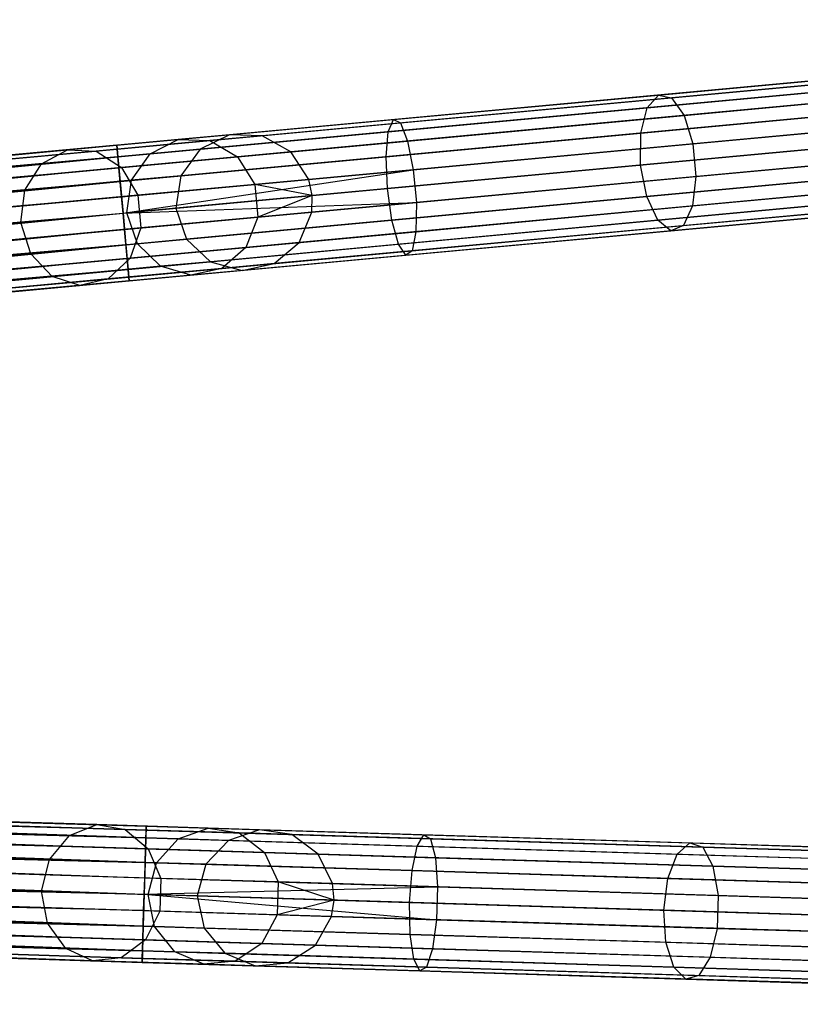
# Model space of a CAD drawing. Extents: x -102 to 101, y -101 to 102.
# Tile 211 of 256: x 78 to 89, y -4 to 10. Entities that reach past the tile are written whole.
import ezdxf

# ---------------------------------------------------------------- set-up
doc = ezdxf.new("R2010")
doc.units = 0
doc.header["$LTSCALE"] = 25.4
doc.layers.get('0').update_dxf_attribs({"linetype": 'CONTINUOUS'})

# ---------------------------------------------------------------- blocks, each defined once
blk = doc.blocks.new('NL2500012268_STL')
at = {"color": 0}
for p, q in [((202.603, 10.269, 306.113), (184.5, 8.591, 46.113)), ((202.603, 10.269, 306.113), (184.5, 8.591, 46.113)), ((203.081, 10.255, 306.08), (184.977, 8.578, 46.08)), ((203.081, 10.255, 306.08), (184.977, 8.578, 46.08)), ((202.175, 10.059, 306.145), (184.071, 8.381, 46.145)), ((202.175, 10.059, 306.145), (184.071, 8.381, 46.145)), ((203.497, 10.021, 306.053), (185.394, 8.343, 46.053)), ((203.497, 10.021, 306.053), (185.394, 8.343, 46.053)), ((201.892, 9.673, 306.167), (183.789, 7.995, 46.167)), ((201.892, 9.673, 306.167), (183.789, 7.995, 46.167)), ((203.757, 9.619, 306.037), (185.654, 7.942, 46.037)), ((203.757, 9.619, 306.037), (185.654, 7.942, 46.037)), ((190.75, 9.17, 325.731), (194.281, 9.498, 323.734)), ((190.75, 9.17, 325.731), (194.281, 9.498, 323.734)), ((185.705, 7.706, 46.035), (203.808, 9.383, 306.035)), ((185.705, 7.706, 46.035), (203.808, 9.383, 306.035)), ((190.944, 9.13, 326.166), (194.56, 9.465, 324.122)), ((190.944, 9.13, 326.166), (194.56, 9.465, 324.122)), ((201.821, 9.199, 306.175), (183.718, 7.522, 46.175)), ((201.821, 9.199, 306.175), (183.718, 7.522, 46.175)), ((190.588, 8.985, 325.32), (194.04, 9.305, 323.369)), ((190.588, 8.985, 325.32), (194.04, 9.305, 323.369)), ((191.126, 8.874, 326.528), (194.811, 9.216, 324.444)), ((191.126, 8.874, 326.528), (194.811, 9.216, 324.444)), ((203.801, 9.142, 306.037), (185.698, 7.465, 46.037)), ((203.801, 9.142, 306.037), (185.698, 7.465, 46.037)), ((186.888, 8.813, 326.963), (190.75, 9.17, 325.731)), ((186.888, 8.813, 326.963), (190.75, 9.17, 325.731)), ((186.99, 8.764, 327.428), (190.944, 9.13, 326.166)), ((186.99, 8.764, 327.428), (190.944, 9.13, 326.166)), ((190.588, 8.985, 325.32), (190.75, 9.17, 325.731)), ((190.588, 8.985, 325.32), (190.75, 9.17, 325.731)), ((190.75, 9.17, 325.731), (190.944, 9.13, 326.166)), ((190.75, 9.17, 325.731), (190.944, 9.13, 326.166)), ((190.944, 9.13, 326.166), (191.126, 8.874, 326.528)), ((190.944, 9.13, 326.166), (191.126, 8.874, 326.528)), ((186.813, 8.635, 326.525), (190.588, 8.985, 325.32)), ((186.813, 8.635, 326.525), (190.588, 8.985, 325.32)), ((190.495, 8.617, 325.029), (190.588, 8.985, 325.32)), ((190.495, 8.617, 325.029), (190.588, 8.985, 325.32)), ((190.495, 8.617, 325.029), (193.891, 8.931, 323.11)), ((190.495, 8.617, 325.029), (193.891, 8.931, 323.11)), ((182.857, 8.439, 327.379), (186.888, 8.813, 326.963)), ((182.857, 8.439, 327.379), (186.888, 8.813, 326.963)), ((182.862, 8.382, 327.855), (186.99, 8.764, 327.428)), ((182.862, 8.382, 327.855), (186.99, 8.764, 327.428)), ((186.813, 8.635, 326.525), (186.888, 8.813, 326.963)), ((186.813, 8.635, 326.525), (186.888, 8.813, 326.963)), ((186.888, 8.813, 326.963), (186.99, 8.764, 327.428)), ((186.888, 8.813, 326.963), (186.99, 8.764, 327.428)), ((186.99, 8.764, 327.428), (187.095, 8.501, 327.814)), ((186.99, 8.764, 327.428), (187.095, 8.501, 327.814)), ((187.095, 8.501, 327.814), (191.126, 8.874, 326.528)), ((187.095, 8.501, 327.814), (191.126, 8.874, 326.528)), ((191.126, 8.874, 326.528), (191.253, 8.46, 326.732)), ((191.126, 8.874, 326.528), (191.253, 8.46, 326.732)), ((191.253, 8.46, 326.732), (194.978, 8.806, 324.626)), ((191.253, 8.46, 326.732), (194.978, 8.806, 324.626)), ((182.873, 8.27, 326.932), (186.813, 8.635, 326.525)), ((182.873, 8.27, 326.932), (186.813, 8.635, 326.525)), ((201.978, 8.747, 306.167), (183.875, 7.07, 46.167)), ((201.978, 8.747, 306.167), (183.875, 7.07, 46.167)), ((203.619, 8.7, 306.053), (185.516, 7.022, 46.053)), ((203.619, 8.7, 306.053), (185.516, 7.022, 46.053)), ((186.782, 8.272, 326.214), (186.813, 8.635, 326.525)), ((186.782, 8.272, 326.214), (186.813, 8.635, 326.525)), ((186.782, 8.272, 326.214), (190.495, 8.617, 325.029)), ((186.782, 8.272, 326.214), (190.495, 8.617, 325.029)), ((190.492, 8.15, 324.924), (190.495, 8.617, 325.029)), ((190.492, 8.15, 324.924), (190.495, 8.617, 325.029)), ((183.754, 8.522, 41.925), (182.138, 8.372, 37.993)), ((183.754, 8.522, 41.925), (182.138, 8.372, 37.993)), ((184.213, 8.507, 41.792), (182.558, 8.353, 37.765)), ((184.213, 8.507, 41.792), (182.558, 8.353, 37.765)), ((182.887, 8.111, 328.249), (187.095, 8.501, 327.814)), ((182.887, 8.111, 328.249), (187.095, 8.501, 327.814)), ((183.342, 8.313, 42.051), (183.754, 8.522, 41.925)), ((183.342, 8.313, 42.051), (183.754, 8.522, 41.925)), ((184.5, 8.591, 46.113), (183.754, 8.522, 41.925)), ((184.5, 8.591, 46.113), (183.754, 8.522, 41.925)), ((183.754, 8.522, 41.925), (184.213, 8.507, 41.792)), ((183.754, 8.522, 41.925), (184.213, 8.507, 41.792)), ((184.5, 8.591, 46.113), (184.071, 8.381, 46.145)), ((184.5, 8.591, 46.113), (184.071, 8.381, 46.145)), ((184.977, 8.578, 46.08), (184.213, 8.507, 41.792)), ((184.977, 8.578, 46.08), (184.213, 8.507, 41.792)), ((184.213, 8.507, 41.792), (184.615, 8.271, 41.682)), ((184.213, 8.507, 41.792), (184.615, 8.271, 41.682)), ((184.977, 8.578, 46.08), (184.5, 8.591, 46.113)), ((184.977, 8.578, 46.08), (184.5, 8.591, 46.113)), ((185.394, 8.343, 46.053), (184.977, 8.578, 46.08)), ((185.394, 8.343, 46.053), (184.977, 8.578, 46.08)), ((187.095, 8.501, 327.814), (187.179, 8.083, 328.032)), ((187.095, 8.501, 327.814), (187.179, 8.083, 328.032)), ((182.857, 8.439, 327.379), (145.635, 4.99, 327.621)), ((145.635, 4.99, 327.379), (182.857, 8.439, 327.379)), ((182.857, 8.439, 327.379), (145.635, 4.99, 327.621)), ((145.635, 4.99, 327.379), (182.857, 8.439, 327.379)), ((145.635, 4.99, 327.621), (182.862, 8.382, 327.855)), ((145.635, 4.99, 327.621), (182.862, 8.382, 327.855)), ((145.641, 4.932, 327.145), (182.857, 8.439, 327.379)), ((145.641, 4.932, 327.145), (182.857, 8.439, 327.379)), ((145.641, 4.932, 327.855), (182.862, 8.382, 327.855)), ((145.641, 4.932, 327.855), (182.862, 8.382, 327.855)), ((182.862, 8.382, 327.855), (145.651, 4.821, 328.068)), ((182.862, 8.382, 327.855), (145.651, 4.821, 328.068)), ((182.138, 8.372, 37.993), (179.725, 8.149, 34.495)), ((182.138, 8.372, 37.993), (179.725, 8.149, 34.495)), ((182.558, 8.353, 37.765), (180.088, 8.124, 34.185)), ((182.558, 8.353, 37.765), (180.088, 8.124, 34.185)), ((181.762, 8.167, 38.207), (182.138, 8.372, 37.993)), ((181.762, 8.167, 38.207), (182.138, 8.372, 37.993)), ((182.138, 8.372, 37.993), (182.558, 8.353, 37.765)), ((182.138, 8.372, 37.993), (182.558, 8.353, 37.765)), ((182.558, 8.353, 37.765), (182.928, 8.115, 37.577)), ((182.558, 8.353, 37.765), (182.928, 8.115, 37.577)), ((182.862, 8.382, 327.855), (182.857, 8.439, 327.379)), ((182.857, 8.439, 327.379), (182.873, 8.27, 326.932)), ((182.857, 8.439, 327.379), (182.873, 8.27, 326.932)), ((182.862, 8.382, 327.855), (182.857, 8.439, 327.379)), ((182.887, 8.111, 328.249), (182.862, 8.382, 327.855)), ((182.887, 8.111, 328.249), (182.862, 8.382, 327.855)), ((184.071, 8.381, 46.145), (183.342, 8.313, 42.051)), ((184.071, 8.381, 46.145), (183.342, 8.313, 42.051)), ((184.071, 8.381, 46.145), (183.789, 7.995, 46.167)), ((184.071, 8.381, 46.145), (183.789, 7.995, 46.167)), ((202.326, 8.42, 306.145), (184.223, 6.742, 46.145)), ((202.326, 8.42, 306.145), (184.223, 6.742, 46.145)), ((185.394, 8.343, 46.053), (184.615, 8.271, 41.682)), ((185.394, 8.343, 46.053), (184.615, 8.271, 41.682)), ((203.253, 8.393, 306.08), (185.15, 6.715, 46.08)), ((203.253, 8.393, 306.08), (185.15, 6.715, 46.08)), ((185.654, 7.942, 46.037), (185.394, 8.343, 46.053)), ((185.654, 7.942, 46.037), (185.394, 8.343, 46.053)), ((187.179, 8.083, 328.032), (191.253, 8.46, 326.732)), ((187.179, 8.083, 328.032), (191.253, 8.46, 326.732)), ((193.868, 8.462, 323.016), (190.492, 8.15, 324.924)), ((193.868, 8.462, 323.016), (190.492, 8.15, 324.924)), ((191.253, 8.46, 326.732), (191.297, 7.984, 326.732)), ((191.253, 8.46, 326.732), (191.297, 7.984, 326.732)), ((191.297, 7.984, 326.732), (195.022, 8.329, 324.626)), ((191.297, 7.984, 326.732), (195.022, 8.329, 324.626)), ((182.873, 8.27, 326.932), (145.641, 4.932, 327.145)), ((182.873, 8.27, 326.932), (145.641, 4.932, 327.145)), ((145.651, 4.821, 326.932), (182.873, 8.27, 326.932)), ((145.651, 4.821, 326.932), (182.873, 8.27, 326.932)), ((145.666, 4.662, 326.751), (182.873, 8.27, 326.932)), ((145.666, 4.662, 326.751), (182.873, 8.27, 326.932)), ((183.342, 8.313, 42.051), (181.762, 8.167, 38.207)), ((183.342, 8.313, 42.051), (181.762, 8.167, 38.207)), ((182.873, 8.27, 326.932), (182.906, 7.913, 326.615)), ((182.873, 8.27, 326.932), (182.906, 7.913, 326.615)), ((182.906, 7.913, 326.615), (186.782, 8.272, 326.214)), ((182.906, 7.913, 326.615), (186.782, 8.272, 326.214)), ((184.615, 8.271, 41.682), (182.928, 8.115, 37.577)), ((184.615, 8.271, 41.682), (182.928, 8.115, 37.577)), ((183.072, 7.929, 42.14), (183.342, 8.313, 42.051)), ((183.072, 7.929, 42.14), (183.342, 8.313, 42.051)), ((184.615, 8.271, 41.682), (184.867, 7.869, 41.619)), ((184.615, 8.271, 41.682), (184.867, 7.869, 41.619)), ((202.787, 8.292, 306.113), (184.683, 6.614, 46.113)), ((202.787, 8.292, 306.113), (184.683, 6.614, 46.113)), ((186.801, 7.808, 326.102), (186.782, 8.272, 326.214)), ((186.801, 7.808, 326.102), (186.782, 8.272, 326.214)), ((145.651, 4.821, 328.068), (182.887, 8.111, 328.249)), ((145.651, 4.821, 328.068), (182.887, 8.111, 328.249)), ((145.666, 4.662, 328.249), (182.887, 8.111, 328.249)), ((145.666, 4.662, 328.249), (182.887, 8.111, 328.249)), ((182.887, 8.111, 328.249), (145.684, 4.464, 328.385)), ((182.887, 8.111, 328.249), (145.684, 4.464, 328.385)), ((181.762, 8.167, 38.207), (179.404, 7.949, 34.788)), ((181.762, 8.167, 38.207), (179.404, 7.949, 34.788)), ((182.928, 8.115, 37.577), (180.41, 7.881, 33.927)), ((182.928, 8.115, 37.577), (180.41, 7.881, 33.927)), ((181.517, 7.785, 38.358), (181.762, 8.167, 38.207)), ((181.517, 7.785, 38.358), (181.762, 8.167, 38.207)), ((182.926, 7.689, 328.471), (182.887, 8.111, 328.249)), ((182.926, 7.689, 328.471), (182.887, 8.111, 328.249)), ((182.926, 7.689, 328.471), (187.179, 8.083, 328.032)), ((182.926, 7.689, 328.471), (187.179, 8.083, 328.032)), ((182.928, 8.115, 37.577), (183.162, 7.711, 37.471)), ((182.928, 8.115, 37.577), (183.162, 7.711, 37.471)), ((182.949, 7.451, 328.5), (187.179, 8.083, 328.032)), ((182.949, 7.451, 328.5), (187.179, 8.083, 328.032)), ((190.492, 8.15, 324.924), (186.801, 7.808, 326.102)), ((190.492, 8.15, 324.924), (186.801, 7.808, 326.102)), ((187.179, 8.083, 328.032), (187.223, 7.606, 328.032)), ((187.179, 8.083, 328.032), (187.223, 7.606, 328.032)), ((190.581, 7.691, 325.029), (190.492, 8.15, 324.924)), ((190.581, 7.691, 325.029), (190.492, 8.15, 324.924)), ((182.906, 7.913, 326.615), (145.666, 4.662, 326.751)), ((182.906, 7.913, 326.615), (145.666, 4.662, 326.751)), ((145.684, 4.464, 326.615), (182.906, 7.913, 326.615)), ((145.684, 4.464, 326.615), (182.906, 7.913, 326.615)), ((145.705, 4.24, 326.529), (182.906, 7.913, 326.615)), ((145.705, 4.24, 326.529), (182.906, 7.913, 326.615)), ((183.072, 7.929, 42.14), (181.517, 7.785, 38.358)), ((183.072, 7.929, 42.14), (181.517, 7.785, 38.358)), ((182.906, 7.913, 326.615), (182.949, 7.451, 326.5)), ((182.906, 7.913, 326.615), (182.949, 7.451, 326.5)), ((183.005, 7.456, 42.172), (183.072, 7.929, 42.14)), ((183.005, 7.456, 42.172), (183.072, 7.929, 42.14)), ((183.789, 7.995, 46.167), (183.072, 7.929, 42.14)), ((183.789, 7.995, 46.167), (183.072, 7.929, 42.14)), ((183.789, 7.995, 46.167), (183.718, 7.522, 46.175)), ((183.789, 7.995, 46.167), (183.718, 7.522, 46.175)), ((185.654, 7.942, 46.037), (184.867, 7.869, 41.619)), ((185.654, 7.942, 46.037), (184.867, 7.869, 41.619)), ((185.705, 7.706, 46.035), (185.654, 7.942, 46.037)), ((185.705, 7.706, 46.035), (185.654, 7.942, 46.037)), ((187.223, 7.606, 328.032), (191.297, 7.984, 326.732)), ((187.223, 7.606, 328.032), (191.297, 7.984, 326.732)), ((190.581, 7.691, 325.029), (193.976, 8.006, 323.11)), ((190.581, 7.691, 325.029), (193.976, 8.006, 323.11)), ((191.297, 7.984, 326.732), (191.248, 7.554, 326.528)), ((191.297, 7.984, 326.732), (191.248, 7.554, 326.528)), ((191.248, 7.554, 326.528), (194.934, 7.895, 324.444)), ((191.248, 7.554, 326.528), (194.934, 7.895, 324.444)), ((181.517, 7.785, 38.358), (179.198, 7.57, 34.996)), ((181.517, 7.785, 38.358), (179.198, 7.57, 34.996)), ((181.46, 7.313, 38.413), (181.517, 7.785, 38.358)), ((181.46, 7.313, 38.413), (181.517, 7.785, 38.358)), ((182.949, 7.451, 326.5), (186.801, 7.808, 326.102)), ((182.949, 7.451, 326.5), (186.801, 7.808, 326.102)), ((184.867, 7.869, 41.619), (183.162, 7.711, 37.471)), ((184.867, 7.869, 41.619), (183.162, 7.711, 37.471)), ((184.867, 7.869, 41.619), (184.911, 7.392, 41.619)), ((185.705, 7.706, 46.035), (184.867, 7.869, 41.619)), ((185.705, 7.706, 46.035), (184.867, 7.869, 41.619)), ((184.867, 7.869, 41.619), (184.911, 7.392, 41.619)), ((186.867, 7.347, 326.214), (186.801, 7.808, 326.102)), ((186.867, 7.347, 326.214), (186.801, 7.808, 326.102)), ((145.684, 4.464, 328.385), (182.926, 7.689, 328.471)), ((145.684, 4.464, 328.385), (182.926, 7.689, 328.471)), ((145.705, 4.24, 328.471), (182.926, 7.689, 328.471)), ((145.705, 4.24, 328.471), (182.926, 7.689, 328.471)), ((183.162, 7.711, 37.471), (180.617, 7.475, 33.781)), ((183.162, 7.711, 37.471), (180.617, 7.475, 33.781)), ((182.949, 7.451, 328.5), (182.926, 7.689, 328.471)), ((182.949, 7.451, 328.5), (182.926, 7.689, 328.471)), ((182.949, 7.451, 328.5), (187.223, 7.606, 328.032)), ((182.949, 7.451, 328.5), (187.223, 7.606, 328.032)), ((182.971, 7.212, 328.471), (187.223, 7.606, 328.032)), ((182.971, 7.212, 328.471), (187.223, 7.606, 328.032)), ((183.162, 7.711, 37.471), (183.206, 7.234, 37.471)), ((183.162, 7.711, 37.471), (183.206, 7.234, 37.471)), ((185.705, 7.706, 46.035), (184.911, 7.392, 41.619)), ((185.705, 7.706, 46.035), (184.911, 7.392, 41.619)), ((185.698, 7.465, 46.037), (185.705, 7.706, 46.035)), ((185.698, 7.465, 46.037), (185.705, 7.706, 46.035)), ((186.867, 7.347, 326.214), (190.581, 7.691, 325.029)), ((186.867, 7.347, 326.214), (190.581, 7.691, 325.029)), ((187.223, 7.606, 328.032), (187.217, 7.18, 327.814)), ((187.223, 7.606, 328.032), (187.217, 7.18, 327.814)), ((190.74, 7.346, 325.32), (190.581, 7.691, 325.029)), ((190.74, 7.346, 325.32), (190.581, 7.691, 325.029)), ((190.74, 7.346, 325.32), (194.192, 7.666, 323.369)), ((190.74, 7.346, 325.32), (194.192, 7.666, 323.369)), ((191.117, 7.268, 326.166), (194.732, 7.603, 324.122)), ((191.117, 7.268, 326.166), (194.732, 7.603, 324.122)), ((183.718, 7.522, 46.175), (183.005, 7.456, 42.172)), ((183.718, 7.522, 46.175), (183.005, 7.456, 42.172)), ((183.718, 7.522, 46.175), (183.875, 7.07, 46.167)), ((183.718, 7.522, 46.175), (183.875, 7.07, 46.167)), ((185.698, 7.465, 46.037), (184.911, 7.392, 41.619)), ((185.698, 7.465, 46.037), (184.911, 7.392, 41.619)), ((185.516, 7.022, 46.053), (185.698, 7.465, 46.037)), ((185.516, 7.022, 46.053), (185.698, 7.465, 46.037)), ((187.217, 7.18, 327.814), (191.248, 7.554, 326.528)), ((187.217, 7.18, 327.814), (191.248, 7.554, 326.528)), ((190.933, 7.193, 325.731), (194.465, 7.521, 323.734)), ((190.933, 7.193, 325.731), (194.465, 7.521, 323.734)), ((191.248, 7.554, 326.528), (191.117, 7.268, 326.166)), ((191.248, 7.554, 326.528), (191.117, 7.268, 326.166)), ((145.705, 4.24, 326.529), (182.949, 7.451, 326.5)), ((145.705, 4.24, 326.529), (182.949, 7.451, 326.5)), ((145.727, 4.001, 328.5), (182.949, 7.451, 328.5)), ((145.727, 4.001, 328.5), (182.949, 7.451, 328.5)), ((145.727, 4.001, 326.5), (182.949, 7.451, 326.5)), ((145.727, 4.001, 326.5), (182.949, 7.451, 326.5)), ((145.749, 3.763, 326.529), (182.949, 7.451, 326.5)), ((145.749, 3.763, 326.529), (182.949, 7.451, 326.5)), ((181.46, 7.313, 38.413), (183.005, 7.456, 42.172)), ((181.46, 7.313, 38.413), (183.005, 7.456, 42.172)), ((182.949, 7.451, 326.5), (182.991, 6.988, 326.615)), ((182.971, 7.212, 328.471), (182.949, 7.451, 328.5)), ((182.971, 7.212, 328.471), (182.949, 7.451, 328.5)), ((182.949, 7.451, 326.5), (182.991, 6.988, 326.615)), ((182.991, 6.988, 326.615), (186.867, 7.347, 326.214)), ((182.991, 6.988, 326.615), (186.867, 7.347, 326.214)), ((183.157, 7.003, 42.14), (183.005, 7.456, 42.172)), ((183.157, 7.003, 42.14), (183.005, 7.456, 42.172)), ((184.911, 7.392, 41.619), (183.206, 7.234, 37.471)), ((184.911, 7.392, 41.619), (183.206, 7.234, 37.471)), ((184.911, 7.392, 41.619), (184.737, 6.95, 41.682)), ((184.911, 7.392, 41.619), (184.737, 6.95, 41.682)), ((186.965, 6.996, 326.525), (186.867, 7.347, 326.214)), ((186.965, 6.996, 326.525), (186.867, 7.347, 326.214)), ((186.965, 6.996, 326.525), (190.74, 7.346, 325.32)), ((186.965, 6.996, 326.525), (190.74, 7.346, 325.32)), ((190.933, 7.193, 325.731), (190.74, 7.346, 325.32)), ((190.933, 7.193, 325.731), (190.74, 7.346, 325.32)), ((145.749, 3.763, 328.471), (182.971, 7.212, 328.471)), ((145.749, 3.763, 328.471), (182.971, 7.212, 328.471)), ((182.971, 7.212, 328.471), (145.77, 3.539, 328.385)), ((182.971, 7.212, 328.471), (145.77, 3.539, 328.385)), ((179.154, 7.099, 35.071), (181.46, 7.313, 38.413)), ((179.154, 7.099, 35.071), (181.46, 7.313, 38.413)), ((183.206, 7.234, 37.471), (180.661, 6.998, 33.781)), ((183.206, 7.234, 37.471), (180.661, 6.998, 33.781)), ((181.603, 6.859, 38.358), (181.46, 7.313, 38.413)), ((181.603, 6.859, 38.358), (181.46, 7.313, 38.413)), ((183.01, 6.79, 328.249), (182.971, 7.212, 328.471)), ((183.01, 6.79, 328.249), (182.971, 7.212, 328.471)), ((183.01, 6.79, 328.249), (187.217, 7.18, 327.814)), ((183.01, 6.79, 328.249), (187.217, 7.18, 327.814)), ((183.206, 7.234, 37.471), (183.05, 6.794, 37.577)), ((183.206, 7.234, 37.471), (183.05, 6.794, 37.577)), ((187.071, 6.836, 326.963), (190.933, 7.193, 325.731)), ((187.071, 6.836, 326.963), (190.933, 7.193, 325.731)), ((187.162, 6.902, 327.428), (191.117, 7.268, 326.166)), ((187.162, 6.902, 327.428), (191.117, 7.268, 326.166)), ((187.217, 7.18, 327.814), (187.162, 6.902, 327.428)), ((187.217, 7.18, 327.814), (187.162, 6.902, 327.428)), ((191.117, 7.268, 326.166), (190.933, 7.193, 325.731)), ((191.117, 7.268, 326.166), (190.933, 7.193, 325.731)), ((183.875, 7.07, 46.167), (183.157, 7.003, 42.14)), ((183.875, 7.07, 46.167), (183.157, 7.003, 42.14)), ((183.875, 7.07, 46.167), (184.223, 6.742, 46.145)), ((183.875, 7.07, 46.167), (184.223, 6.742, 46.145)), ((182.991, 6.988, 326.615), (145.749, 3.763, 326.529)), ((182.991, 6.988, 326.615), (145.749, 3.763, 326.529)), ((145.77, 3.539, 326.615), (182.991, 6.988, 326.615)), ((145.77, 3.539, 326.615), (182.991, 6.988, 326.615)), ((145.788, 3.341, 326.751), (182.991, 6.988, 326.615)), ((145.788, 3.341, 326.751), (182.991, 6.988, 326.615)), ((183.157, 7.003, 42.14), (181.603, 6.859, 38.358)), ((183.157, 7.003, 42.14), (181.603, 6.859, 38.358)), ((182.991, 6.988, 326.615), (183.025, 6.631, 326.932)), ((182.991, 6.988, 326.615), (183.025, 6.631, 326.932)), ((183.025, 6.631, 326.932), (186.965, 6.996, 326.525)), ((183.025, 6.631, 326.932), (186.965, 6.996, 326.525)), ((183.035, 6.519, 327.855), (187.162, 6.902, 327.428)), ((183.035, 6.519, 327.855), (187.162, 6.902, 327.428)), ((184.737, 6.95, 41.682), (183.05, 6.794, 37.577)), ((184.737, 6.95, 41.682), (183.05, 6.794, 37.577)), ((183.494, 6.675, 42.051), (183.157, 7.003, 42.14)), ((183.494, 6.675, 42.051), (183.157, 7.003, 42.14)), ((184.737, 6.95, 41.682), (184.386, 6.645, 41.792)), ((184.737, 6.95, 41.682), (184.386, 6.645, 41.792)), ((185.516, 7.022, 46.053), (184.737, 6.95, 41.682)), ((185.516, 7.022, 46.053), (184.737, 6.95, 41.682)), ((185.15, 6.715, 46.08), (185.516, 7.022, 46.053)), ((185.15, 6.715, 46.08), (185.516, 7.022, 46.053)), ((187.071, 6.836, 326.963), (186.965, 6.996, 326.525)), ((187.071, 6.836, 326.963), (186.965, 6.996, 326.525)), ((187.162, 6.902, 327.428), (187.071, 6.836, 326.963)), ((187.162, 6.902, 327.428), (187.071, 6.836, 326.963)), ((145.77, 3.539, 328.385), (183.01, 6.79, 328.249)), ((145.77, 3.539, 328.385), (183.01, 6.79, 328.249)), ((145.788, 3.341, 328.249), (183.01, 6.79, 328.249)), ((145.788, 3.341, 328.249), (183.01, 6.79, 328.249)), ((183.01, 6.79, 328.249), (145.803, 3.182, 328.068)), ((183.01, 6.79, 328.249), (145.803, 3.182, 328.068)), ((181.603, 6.859, 38.358), (179.284, 6.644, 34.996)), ((181.603, 6.859, 38.358), (179.284, 6.644, 34.996)), ((183.05, 6.794, 37.577), (180.532, 6.561, 33.927)), ((183.05, 6.794, 37.577), (180.532, 6.561, 33.927)), ((181.914, 6.528, 38.207), (181.603, 6.859, 38.358)), ((181.914, 6.528, 38.207), (181.603, 6.859, 38.358)), ((183.05, 6.794, 37.577), (182.731, 6.491, 37.765)), ((183.05, 6.794, 37.577), (182.731, 6.491, 37.765)), ((183.035, 6.519, 327.855), (183.01, 6.79, 328.249)), ((183.035, 6.519, 327.855), (183.01, 6.79, 328.249)), ((183.04, 6.462, 327.379), (187.071, 6.836, 326.963)), ((183.04, 6.462, 327.379), (187.071, 6.836, 326.963)), ((183.025, 6.631, 326.932), (145.788, 3.341, 326.751)), ((183.025, 6.631, 326.932), (145.788, 3.341, 326.751)), ((145.803, 3.182, 326.932), (183.025, 6.631, 326.932)), ((145.803, 3.182, 326.932), (183.025, 6.631, 326.932)), ((145.813, 3.07, 327.145), (183.025, 6.631, 326.932)), ((145.813, 3.07, 327.145), (183.025, 6.631, 326.932)), ((183.494, 6.675, 42.051), (181.914, 6.528, 38.207)), ((183.494, 6.675, 42.051), (181.914, 6.528, 38.207)), ((184.386, 6.645, 41.792), (182.731, 6.491, 37.765)), ((184.386, 6.645, 41.792), (182.731, 6.491, 37.765)), ((183.025, 6.631, 326.932), (183.04, 6.462, 327.379)), ((183.025, 6.631, 326.932), (183.04, 6.462, 327.379)), ((184.223, 6.742, 46.145), (183.494, 6.675, 42.051)), ((184.223, 6.742, 46.145), (183.494, 6.675, 42.051)), ((183.937, 6.545, 41.925), (183.494, 6.675, 42.051)), ((183.937, 6.545, 41.925), (183.494, 6.675, 42.051)), ((184.386, 6.645, 41.792), (183.937, 6.545, 41.925)), ((184.386, 6.645, 41.792), (183.937, 6.545, 41.925)), ((184.683, 6.614, 46.113), (183.937, 6.545, 41.925)), ((184.683, 6.614, 46.113), (183.937, 6.545, 41.925)), ((184.223, 6.742, 46.145), (184.683, 6.614, 46.113)), ((184.223, 6.742, 46.145), (184.683, 6.614, 46.113)), ((185.15, 6.715, 46.08), (184.386, 6.645, 41.792)), ((185.15, 6.715, 46.08), (184.386, 6.645, 41.792)), ((184.683, 6.614, 46.113), (185.15, 6.715, 46.08)), ((184.683, 6.614, 46.113), (185.15, 6.715, 46.08)), ((145.803, 3.182, 328.068), (183.035, 6.519, 327.855)), ((145.803, 3.182, 328.068), (183.035, 6.519, 327.855)), ((145.813, 3.07, 327.855), (183.035, 6.519, 327.855)), ((145.813, 3.07, 327.855), (183.035, 6.519, 327.855)), ((183.04, 6.462, 327.379), (145.813, 3.07, 327.145)), ((183.04, 6.462, 327.379), (145.813, 3.07, 327.145)), ((183.035, 6.519, 327.855), (145.819, 3.013, 327.621)), ((183.035, 6.519, 327.855), (145.819, 3.013, 327.621)), ((145.819, 3.013, 327.379), (183.04, 6.462, 327.379)), ((145.819, 3.013, 327.621), (183.04, 6.462, 327.379)), ((145.819, 3.013, 327.621), (183.04, 6.462, 327.379)), ((145.819, 3.013, 327.379), (183.04, 6.462, 327.379)), ((181.914, 6.528, 38.207), (179.556, 6.31, 34.788)), ((181.914, 6.528, 38.207), (179.556, 6.31, 34.788)), ((182.731, 6.491, 37.765), (180.261, 6.262, 34.185)), ((182.731, 6.491, 37.765), (180.261, 6.262, 34.185)), ((182.321, 6.395, 37.993), (181.914, 6.528, 38.207)), ((182.321, 6.395, 37.993), (181.914, 6.528, 38.207)), ((183.937, 6.545, 41.925), (182.321, 6.395, 37.993)), ((183.937, 6.545, 41.925), (182.321, 6.395, 37.993)), ((182.731, 6.491, 37.765), (182.321, 6.395, 37.993)), ((182.731, 6.491, 37.765), (182.321, 6.395, 37.993)), ((183.04, 6.462, 327.379), (183.035, 6.519, 327.855)), ((183.04, 6.462, 327.379), (183.035, 6.519, 327.855)), ((182.321, 6.395, 37.993), (179.908, 6.172, 34.495)), ((182.321, 6.395, 37.993), (179.908, 6.172, 34.495)), ((145.922, -0.389, 327.855), (183.285, -1.54, 327.855)), ((145.922, -0.389, 327.855), (183.285, -1.54, 327.855)), ((183.282, -1.652, 326.932), (145.922, -0.389, 327.145)), ((145.922, -0.389, 327.145), (183.287, -1.482, 327.379)), ((145.922, -0.389, 327.145), (183.287, -1.482, 327.379)), ((183.282, -1.652, 326.932), (145.922, -0.389, 327.145)), ((183.287, -1.482, 327.379), (145.924, -0.331, 327.621)), ((145.924, -0.331, 327.379), (183.287, -1.482, 327.379)), ((183.287, -1.482, 327.379), (145.924, -0.331, 327.621)), ((145.924, -0.331, 327.621), (183.285, -1.54, 327.855)), ((145.924, -0.331, 327.621), (183.285, -1.54, 327.855)), ((145.924, -0.331, 327.379), (183.287, -1.482, 327.379)), ((183.285, -1.54, 327.855), (145.918, -0.5, 328.068)), ((145.918, -0.5, 328.068), (183.277, -1.811, 328.249)), ((145.918, -0.5, 328.068), (183.277, -1.811, 328.249)), ((183.285, -1.54, 327.855), (145.918, -0.5, 328.068)), ((145.918, -0.5, 326.932), (183.282, -1.652, 326.932)), ((145.918, -0.5, 326.932), (183.282, -1.652, 326.932)), ((145.913, -0.66, 328.249), (183.277, -1.811, 328.249)), ((145.913, -0.66, 328.249), (183.277, -1.811, 328.249)), ((183.271, -2.01, 326.615), (145.913, -0.66, 326.751)), ((145.913, -0.66, 326.751), (183.282, -1.652, 326.932)), ((145.913, -0.66, 326.751), (183.282, -1.652, 326.932)), ((183.271, -2.01, 326.615), (145.913, -0.66, 326.751)), ((183.277, -1.811, 328.249), (145.907, -0.859, 328.385)), ((145.907, -0.859, 328.385), (183.264, -2.235, 328.471)), ((145.907, -0.859, 328.385), (183.264, -2.235, 328.471)), ((183.277, -1.811, 328.249), (145.907, -0.859, 328.385)), ((145.907, -0.859, 326.615), (183.271, -2.01, 326.615)), ((145.907, -0.859, 326.615), (183.271, -2.01, 326.615)), ((145.9, -1.084, 328.471), (183.264, -2.235, 328.471)), ((145.9, -1.084, 328.471), (183.264, -2.235, 328.471)), ((145.9, -1.084, 326.529), (183.256, -2.474, 326.5)), ((145.9, -1.084, 326.529), (183.256, -2.474, 326.5)), ((145.9, -1.084, 326.529), (183.271, -2.01, 326.615)), ((145.9, -1.084, 326.529), (183.271, -2.01, 326.615)), ((145.893, -1.323, 328.5), (183.256, -2.474, 328.5)), ((145.893, -1.323, 328.5), (183.256, -2.474, 328.5)), ((145.893, -1.323, 326.5), (183.256, -2.474, 326.5)), ((145.893, -1.323, 326.5), (183.256, -2.474, 326.5)), ((182.565, -1.46, 37.993), (180.143, -1.385, 34.495)), ((182.565, -1.46, 37.993), (180.143, -1.385, 34.495)), ((145.886, -1.562, 326.529), (183.256, -2.474, 326.5)), ((183.242, -2.939, 326.615), (145.886, -1.562, 326.529)), ((183.242, -2.939, 326.615), (145.886, -1.562, 326.529)), ((145.886, -1.562, 328.471), (183.249, -2.713, 328.471)), ((145.886, -1.562, 328.471), (183.249, -2.713, 328.471)), ((145.886, -1.562, 326.529), (183.256, -2.474, 326.5)), ((182.167, -1.617, 38.207), (179.799, -1.544, 34.788)), ((182.167, -1.617, 38.207), (179.799, -1.544, 34.788)), ((182.98, -1.53, 37.765), (180.5, -1.454, 34.185)), ((182.98, -1.53, 37.765), (180.5, -1.454, 34.185)), ((182.167, -1.617, 38.207), (182.565, -1.46, 37.993)), ((182.167, -1.617, 38.207), (182.565, -1.46, 37.993)), ((182.565, -1.46, 37.993), (182.98, -1.53, 37.765)), ((184.187, -1.51, 41.925), (182.565, -1.46, 37.993)), ((184.187, -1.51, 41.925), (182.565, -1.46, 37.993)), ((182.565, -1.46, 37.993), (182.98, -1.53, 37.765)), ((182.98, -1.53, 37.765), (183.317, -1.813, 37.577)), ((184.641, -1.581, 41.792), (182.98, -1.53, 37.765)), ((184.641, -1.581, 41.792), (182.98, -1.53, 37.765)), ((182.98, -1.53, 37.765), (183.317, -1.813, 37.577)), ((183.277, -1.811, 328.249), (183.285, -1.54, 327.855)), ((183.277, -1.811, 328.249), (183.285, -1.54, 327.855)), ((183.287, -1.482, 327.379), (183.282, -1.652, 326.932)), ((183.287, -1.482, 327.379), (183.282, -1.652, 326.932)), ((183.285, -1.54, 327.855), (183.287, -1.482, 327.379)), ((183.285, -1.54, 327.855), (183.287, -1.482, 327.379)), ((183.285, -1.54, 327.855), (187.428, -1.667, 327.428)), ((183.285, -1.54, 327.855), (187.428, -1.667, 327.428)), ((183.287, -1.482, 327.379), (187.333, -1.607, 326.963)), ((183.287, -1.482, 327.379), (187.333, -1.607, 326.963)), ((183.753, -1.666, 42.051), (184.187, -1.51, 41.925)), ((183.753, -1.666, 42.051), (184.187, -1.51, 41.925)), ((184.187, -1.51, 41.925), (184.641, -1.581, 41.792)), ((184.936, -1.533, 46.113), (184.187, -1.51, 41.925)), ((184.936, -1.533, 46.113), (184.187, -1.51, 41.925)), ((184.187, -1.51, 41.925), (184.641, -1.581, 41.792)), ((184.936, -1.533, 46.113), (184.485, -1.689, 46.145)), ((184.936, -1.533, 46.113), (184.485, -1.689, 46.145)), ((203.108, -2.093, 306.113), (184.936, -1.533, 46.113)), ((185.408, -1.605, 46.08), (184.936, -1.533, 46.113)), ((203.108, -2.093, 306.113), (184.936, -1.533, 46.113)), ((185.408, -1.605, 46.08), (184.936, -1.533, 46.113)), ((181.877, -1.967, 38.358), (182.167, -1.617, 38.207)), ((181.877, -1.967, 38.358), (182.167, -1.617, 38.207)), ((183.753, -1.666, 42.051), (182.167, -1.617, 38.207)), ((183.753, -1.666, 42.051), (182.167, -1.617, 38.207)), ((183.282, -1.652, 326.932), (183.271, -2.01, 326.615)), ((183.282, -1.652, 326.932), (183.271, -2.01, 326.615)), ((183.282, -1.652, 326.932), (187.237, -1.774, 326.525)), ((183.282, -1.652, 326.932), (187.237, -1.774, 326.525)), ((183.437, -2.015, 42.14), (183.753, -1.666, 42.051)), ((183.437, -2.015, 42.14), (183.753, -1.666, 42.051)), ((184.485, -1.689, 46.145), (183.753, -1.666, 42.051)), ((184.485, -1.689, 46.145), (183.753, -1.666, 42.051)), ((184.485, -1.689, 46.145), (184.157, -2.037, 46.167)), ((184.485, -1.689, 46.145), (184.157, -2.037, 46.167)), ((202.657, -2.249, 306.145), (184.485, -1.689, 46.145)), ((202.657, -2.249, 306.145), (184.485, -1.689, 46.145)), ((184.641, -1.581, 41.792), (185.011, -1.865, 41.682)), ((185.408, -1.605, 46.08), (184.641, -1.581, 41.792)), ((185.408, -1.605, 46.08), (184.641, -1.581, 41.792)), ((184.641, -1.581, 41.792), (185.011, -1.865, 41.682)), ((203.58, -2.165, 306.08), (185.408, -1.605, 46.08)), ((185.792, -1.889, 46.053), (185.408, -1.605, 46.08)), ((203.58, -2.165, 306.08), (185.408, -1.605, 46.08)), ((185.792, -1.889, 46.053), (185.408, -1.605, 46.08)), ((187.237, -1.774, 326.525), (187.333, -1.607, 326.963)), ((187.237, -1.774, 326.525), (187.333, -1.607, 326.963)), ((187.333, -1.607, 326.963), (191.21, -1.726, 325.731)), ((187.333, -1.607, 326.963), (191.21, -1.726, 325.731)), ((187.333, -1.607, 326.963), (187.428, -1.667, 327.428)), ((187.333, -1.607, 326.963), (187.428, -1.667, 327.428)), ((187.428, -1.667, 327.428), (191.398, -1.79, 326.166)), ((187.428, -1.667, 327.428), (191.398, -1.79, 326.166)), ((187.428, -1.667, 327.428), (187.5, -1.942, 327.814)), ((187.428, -1.667, 327.428), (187.5, -1.942, 327.814)), ((145.879, -1.788, 326.615), (183.242, -2.939, 326.615)), ((145.879, -1.788, 326.615), (183.242, -2.939, 326.615)), ((183.249, -2.713, 328.471), (145.879, -1.788, 328.385)), ((145.879, -1.788, 328.385), (183.236, -3.137, 328.249)), ((145.879, -1.788, 328.385), (183.236, -3.137, 328.249)), ((183.249, -2.713, 328.471), (145.879, -1.788, 328.385)), ((183.317, -1.813, 37.577), (180.79, -1.735, 33.927)), ((183.317, -1.813, 37.577), (180.79, -1.735, 33.927)), ((183.264, -2.235, 328.471), (183.277, -1.811, 328.249)), ((183.264, -2.235, 328.471), (183.277, -1.811, 328.249)), ((183.277, -1.811, 328.249), (187.5, -1.942, 327.814)), ((183.277, -1.811, 328.249), (187.5, -1.942, 327.814)), ((183.317, -1.813, 37.577), (183.5, -2.242, 37.471)), ((185.011, -1.865, 41.682), (183.317, -1.813, 37.577)), ((185.011, -1.865, 41.682), (183.317, -1.813, 37.577)), ((183.317, -1.813, 37.577), (183.5, -2.242, 37.471)), ((185.011, -1.865, 41.682), (185.211, -2.295, 41.619)), ((185.011, -1.865, 41.682), (185.211, -2.295, 41.619)), ((185.792, -1.889, 46.053), (185.011, -1.865, 41.682)), ((185.792, -1.889, 46.053), (185.011, -1.865, 41.682)), ((187.161, -2.13, 326.214), (187.237, -1.774, 326.525)), ((187.161, -2.13, 326.214), (187.237, -1.774, 326.525)), ((187.237, -1.774, 326.525), (191.026, -1.89, 325.32)), ((187.237, -1.774, 326.525), (191.026, -1.89, 325.32)), ((191.026, -1.89, 325.32), (191.21, -1.726, 325.731)), ((191.026, -1.89, 325.32), (191.21, -1.726, 325.731)), ((191.21, -1.726, 325.731), (194.755, -1.835, 323.734)), ((191.21, -1.726, 325.731), (194.755, -1.835, 323.734)), ((191.21, -1.726, 325.731), (191.398, -1.79, 326.166)), ((191.21, -1.726, 325.731), (191.398, -1.79, 326.166)), ((191.398, -1.79, 326.166), (195.027, -1.901, 324.122)), ((191.398, -1.79, 326.166), (195.027, -1.901, 324.122)), ((191.398, -1.79, 326.166), (191.546, -2.066, 326.528)), ((191.398, -1.79, 326.166), (191.546, -2.066, 326.528)), ((183.231, -3.297, 326.932), (145.873, -1.986, 326.751)), ((145.873, -1.986, 326.751), (183.242, -2.939, 326.615)), ((145.873, -1.986, 326.751), (183.242, -2.939, 326.615)), ((183.231, -3.297, 326.932), (145.873, -1.986, 326.751)), ((145.873, -1.986, 328.249), (183.236, -3.137, 328.249)), ((145.873, -1.986, 328.249), (183.236, -3.137, 328.249)), ((181.877, -1.967, 38.358), (179.549, -1.895, 34.996)), ((181.877, -1.967, 38.358), (179.549, -1.895, 34.996)), ((181.762, -2.428, 38.413), (181.877, -1.967, 38.358)), ((181.762, -2.428, 38.413), (181.877, -1.967, 38.358)), ((183.437, -2.015, 42.14), (181.877, -1.967, 38.358)), ((183.437, -2.015, 42.14), (181.877, -1.967, 38.358)), ((203.965, -2.449, 306.053), (185.792, -1.889, 46.053)), ((186.001, -2.319, 46.037), (185.792, -1.889, 46.053)), ((203.965, -2.449, 306.053), (185.792, -1.889, 46.053)), ((186.001, -2.319, 46.037), (185.792, -1.889, 46.053)), ((187.5, -1.942, 327.814), (191.546, -2.066, 326.528)), ((187.5, -1.942, 327.814), (191.546, -2.066, 326.528)), ((187.5, -1.942, 327.814), (187.532, -2.367, 328.032)), ((187.5, -1.942, 327.814), (187.532, -2.367, 328.032)), ((190.889, -2.244, 325.029), (191.026, -1.89, 325.32)), ((190.889, -2.244, 325.029), (191.026, -1.89, 325.32)), ((191.026, -1.89, 325.32), (194.491, -1.997, 323.369)), ((191.026, -1.89, 325.32), (194.491, -1.997, 323.369)), ((145.868, -2.146, 326.932), (183.231, -3.297, 326.932)), ((145.868, -2.146, 326.932), (183.231, -3.297, 326.932)), ((183.236, -3.137, 328.249), (145.868, -2.146, 328.068)), ((145.868, -2.146, 328.068), (183.227, -3.409, 327.855)), ((145.868, -2.146, 328.068), (183.227, -3.409, 327.855)), ((183.236, -3.137, 328.249), (145.868, -2.146, 328.068)), ((183.271, -2.01, 326.615), (183.256, -2.474, 326.5)), ((183.271, -2.01, 326.615), (183.256, -2.474, 326.5)), ((183.271, -2.01, 326.615), (187.161, -2.13, 326.214)), ((183.271, -2.01, 326.615), (187.161, -2.13, 326.214)), ((183.313, -2.476, 42.172), (183.437, -2.015, 42.14)), ((183.313, -2.476, 42.172), (183.437, -2.015, 42.14)), ((184.157, -2.037, 46.167), (183.437, -2.015, 42.14)), ((184.157, -2.037, 46.167), (183.437, -2.015, 42.14)), ((184.157, -2.037, 46.167), (184.029, -2.498, 46.175)), ((184.157, -2.037, 46.167), (184.029, -2.498, 46.175)), ((202.33, -2.597, 306.167), (184.157, -2.037, 46.167)), ((202.33, -2.597, 306.167), (184.157, -2.037, 46.167)), ((187.124, -2.593, 326.102), (187.161, -2.13, 326.214)), ((187.124, -2.593, 326.102), (187.161, -2.13, 326.214)), ((187.161, -2.13, 326.214), (190.889, -2.244, 325.029)), ((187.161, -2.13, 326.214), (190.889, -2.244, 325.029)), ((191.546, -2.066, 326.528), (195.246, -2.18, 324.444)), ((191.546, -2.066, 326.528), (195.246, -2.18, 324.444)), ((191.546, -2.066, 326.528), (191.622, -2.493, 326.732)), ((191.546, -2.066, 326.528), (191.622, -2.493, 326.732)), ((183.226, -3.466, 327.379), (145.864, -2.258, 327.145)), ((145.864, -2.258, 327.145), (183.231, -3.297, 326.932)), ((145.864, -2.258, 327.145), (183.231, -3.297, 326.932)), ((183.226, -3.466, 327.379), (145.864, -2.258, 327.145)), ((145.864, -2.258, 327.855), (183.227, -3.409, 327.855)), ((145.864, -2.258, 327.855), (183.227, -3.409, 327.855)), ((183.5, -2.242, 37.471), (180.945, -2.164, 33.781)), ((183.5, -2.242, 37.471), (180.945, -2.164, 33.781)), ((183.256, -2.474, 328.5), (183.264, -2.235, 328.471)), ((183.256, -2.474, 328.5), (183.264, -2.235, 328.471)), ((183.264, -2.235, 328.471), (187.532, -2.367, 328.032)), ((183.264, -2.235, 328.471), (187.532, -2.367, 328.032)), ((183.5, -2.242, 37.471), (183.485, -2.721, 37.471)), ((183.5, -2.242, 37.471), (183.485, -2.721, 37.471)), ((185.211, -2.295, 41.619), (183.5, -2.242, 37.471)), ((185.211, -2.295, 41.619), (183.5, -2.242, 37.471)), ((185.211, -2.295, 41.619), (185.196, -2.773, 41.619)), ((185.211, -2.295, 41.619), (185.196, -2.773, 41.619)), ((186.001, -2.319, 46.037), (185.211, -2.295, 41.619)), ((186.001, -2.319, 46.037), (185.211, -2.295, 41.619)), ((186.023, -2.559, 46.035), (185.211, -2.295, 41.619)), ((186.023, -2.559, 46.035), (185.211, -2.295, 41.619)), ((190.829, -2.708, 324.924), (190.889, -2.244, 325.029)), ((190.829, -2.708, 324.924), (190.889, -2.244, 325.029)), ((190.889, -2.244, 325.029), (194.297, -2.349, 323.11)), ((190.889, -2.244, 325.029), (194.297, -2.349, 323.11)), ((145.862, -2.315, 327.379), (183.226, -3.466, 327.379)), ((145.862, -2.315, 327.621), (183.226, -3.466, 327.379)), ((183.227, -3.409, 327.855), (145.862, -2.315, 327.621)), ((145.862, -2.315, 327.621), (183.226, -3.466, 327.379)), ((145.862, -2.315, 327.379), (183.226, -3.466, 327.379)), ((183.227, -3.409, 327.855), (145.862, -2.315, 327.621)), ((179.448, -2.357, 35.071), (181.762, -2.428, 38.413)), ((179.448, -2.357, 35.071), (181.762, -2.428, 38.413)), ((181.848, -2.896, 38.358), (181.762, -2.428, 38.413)), ((181.762, -2.428, 38.413), (183.313, -2.476, 42.172)), ((181.762, -2.428, 38.413), (183.313, -2.476, 42.172)), ((181.848, -2.896, 38.358), (181.762, -2.428, 38.413)), ((183.256, -2.474, 328.5), (187.532, -2.367, 328.032)), ((183.256, -2.474, 328.5), (187.532, -2.367, 328.032)), ((186.023, -2.559, 46.035), (186.001, -2.319, 46.037)), ((204.174, -2.879, 306.037), (186.001, -2.319, 46.037)), ((204.174, -2.879, 306.037), (186.001, -2.319, 46.037)), ((186.023, -2.559, 46.035), (186.001, -2.319, 46.037)), ((187.532, -2.367, 328.032), (187.517, -2.845, 328.032)), ((187.532, -2.367, 328.032), (187.517, -2.845, 328.032)), ((187.532, -2.367, 328.032), (191.622, -2.493, 326.732)), ((187.532, -2.367, 328.032), (191.622, -2.493, 326.732)), ((183.256, -2.474, 326.5), (183.242, -2.939, 326.615)), ((183.256, -2.474, 326.5), (183.242, -2.939, 326.615)), ((183.249, -2.713, 328.471), (183.256, -2.474, 328.5)), ((183.249, -2.713, 328.471), (183.256, -2.474, 328.5)), ((183.256, -2.474, 328.5), (187.517, -2.845, 328.032)), ((183.256, -2.474, 328.5), (187.517, -2.845, 328.032)), ((183.256, -2.474, 326.5), (187.124, -2.593, 326.102)), ((183.256, -2.474, 326.5), (187.124, -2.593, 326.102)), ((183.408, -2.944, 42.14), (183.313, -2.476, 42.172)), ((184.029, -2.498, 46.175), (183.313, -2.476, 42.172)), ((183.408, -2.944, 42.14), (183.313, -2.476, 42.172)), ((184.029, -2.498, 46.175), (183.313, -2.476, 42.172)), ((202.201, -3.058, 306.175), (184.029, -2.498, 46.175)), ((184.029, -2.498, 46.175), (184.129, -2.966, 46.167)), ((202.201, -3.058, 306.175), (184.029, -2.498, 46.175)), ((184.029, -2.498, 46.175), (184.129, -2.966, 46.167)), ((186.023, -2.559, 46.035), (185.196, -2.773, 41.619)), ((186.023, -2.559, 46.035), (185.196, -2.773, 41.619)), ((185.986, -2.798, 46.037), (186.023, -2.559, 46.035)), ((185.986, -2.798, 46.037), (186.023, -2.559, 46.035)), ((186.023, -2.559, 46.035), (204.195, -3.119, 306.035)), ((186.023, -2.559, 46.035), (204.195, -3.119, 306.035)), ((191.622, -2.493, 326.732), (191.607, -2.971, 326.732)), ((191.622, -2.493, 326.732), (191.607, -2.971, 326.732)), ((191.622, -2.493, 326.732), (195.361, -2.608, 324.626)), ((191.622, -2.493, 326.732), (195.361, -2.608, 324.626)), ((183.485, -2.721, 37.471), (180.93, -2.642, 33.781)), ((183.485, -2.721, 37.471), (180.93, -2.642, 33.781)), ((183.236, -3.137, 328.249), (183.249, -2.713, 328.471)), ((183.236, -3.137, 328.249), (183.249, -2.713, 328.471)), ((183.249, -2.713, 328.471), (187.517, -2.845, 328.032)), ((183.249, -2.713, 328.471), (187.517, -2.845, 328.032)), ((183.485, -2.721, 37.471), (183.277, -3.138, 37.577)), ((183.485, -2.721, 37.471), (183.277, -3.138, 37.577)), ((185.196, -2.773, 41.619), (183.485, -2.721, 37.471)), ((185.196, -2.773, 41.619), (183.485, -2.721, 37.471)), ((190.829, -2.708, 324.924), (187.124, -2.593, 326.102)), ((187.133, -3.059, 326.214), (187.124, -2.593, 326.102)), ((190.829, -2.708, 324.924), (187.124, -2.593, 326.102)), ((187.133, -3.059, 326.214), (187.124, -2.593, 326.102)), ((194.217, -2.812, 323.016), (190.829, -2.708, 324.924)), ((190.86, -3.173, 325.029), (190.829, -2.708, 324.924)), ((194.217, -2.812, 323.016), (190.829, -2.708, 324.924)), ((190.86, -3.173, 325.029), (190.829, -2.708, 324.924)), ((181.848, -2.896, 38.358), (179.52, -2.824, 34.996)), ((181.848, -2.896, 38.358), (179.52, -2.824, 34.996)), ((185.196, -2.773, 41.619), (184.97, -3.19, 41.682)), ((185.196, -2.773, 41.619), (184.97, -3.19, 41.682)), ((185.986, -2.798, 46.037), (185.196, -2.773, 41.619)), ((185.986, -2.798, 46.037), (185.196, -2.773, 41.619)), ((185.752, -3.215, 46.053), (185.986, -2.798, 46.037)), ((185.752, -3.215, 46.053), (185.986, -2.798, 46.037)), ((204.159, -3.358, 306.037), (185.986, -2.798, 46.037)), ((204.159, -3.358, 306.037), (185.986, -2.798, 46.037)), ((187.517, -2.845, 328.032), (187.459, -3.267, 327.814)), ((187.517, -2.845, 328.032), (187.459, -3.267, 327.814)), ((187.517, -2.845, 328.032), (191.607, -2.971, 326.732)), ((187.517, -2.845, 328.032), (191.607, -2.971, 326.732)), ((182.116, -3.262, 38.207), (181.848, -2.896, 38.358)), ((183.408, -2.944, 42.14), (181.848, -2.896, 38.358)), ((182.116, -3.262, 38.207), (181.848, -2.896, 38.358)), ((183.408, -2.944, 42.14), (181.848, -2.896, 38.358)), ((183.242, -2.939, 326.615), (183.231, -3.297, 326.932)), ((183.242, -2.939, 326.615), (183.231, -3.297, 326.932)), ((183.242, -2.939, 326.615), (187.133, -3.059, 326.214)), ((183.242, -2.939, 326.615), (187.133, -3.059, 326.214)), ((183.702, -3.311, 42.051), (183.408, -2.944, 42.14)), ((184.129, -2.966, 46.167), (183.408, -2.944, 42.14)), ((183.702, -3.311, 42.051), (183.408, -2.944, 42.14)), ((184.129, -2.966, 46.167), (183.408, -2.944, 42.14)), ((202.301, -3.526, 306.167), (184.129, -2.966, 46.167)), ((184.129, -2.966, 46.167), (184.434, -3.334, 46.145)), ((202.301, -3.526, 306.167), (184.129, -2.966, 46.167)), ((184.129, -2.966, 46.167), (184.434, -3.334, 46.145)), ((191.607, -2.971, 326.732), (191.505, -3.392, 326.528)), ((191.607, -2.971, 326.732), (191.505, -3.392, 326.528)), ((191.607, -2.971, 326.732), (195.346, -3.086, 324.626)), ((191.607, -2.971, 326.732), (195.346, -3.086, 324.626)), ((183.277, -3.138, 37.577), (180.749, -3.06, 33.927)), ((183.277, -3.138, 37.577), (180.749, -3.06, 33.927)), ((183.277, -3.138, 37.577), (182.923, -3.399, 37.765)), ((183.277, -3.138, 37.577), (182.923, -3.399, 37.765)), ((183.227, -3.409, 327.855), (183.236, -3.137, 328.249)), ((183.227, -3.409, 327.855), (183.236, -3.137, 328.249)), ((183.236, -3.137, 328.249), (187.459, -3.267, 327.814)), ((183.236, -3.137, 328.249), (187.459, -3.267, 327.814)), ((184.97, -3.19, 41.682), (183.277, -3.138, 37.577)), ((184.97, -3.19, 41.682), (183.277, -3.138, 37.577)), ((187.186, -3.419, 326.525), (187.133, -3.059, 326.214)), ((187.133, -3.059, 326.214), (190.86, -3.173, 325.029)), ((187.133, -3.059, 326.214), (190.86, -3.173, 325.029)), ((187.186, -3.419, 326.525), (187.133, -3.059, 326.214)), ((182.116, -3.262, 38.207), (179.749, -3.19, 34.788)), ((182.116, -3.262, 38.207), (179.749, -3.19, 34.788)), ((182.504, -3.444, 37.993), (182.116, -3.262, 38.207)), ((183.702, -3.311, 42.051), (182.116, -3.262, 38.207)), ((182.504, -3.444, 37.993), (182.116, -3.262, 38.207)), ((183.702, -3.311, 42.051), (182.116, -3.262, 38.207)), ((183.231, -3.297, 326.932), (183.226, -3.466, 327.379)), ((183.231, -3.297, 326.932), (183.226, -3.466, 327.379)), ((183.231, -3.297, 326.932), (187.186, -3.419, 326.525)), ((183.231, -3.297, 326.932), (187.186, -3.419, 326.525)), ((184.97, -3.19, 41.682), (184.584, -3.451, 41.792)), ((184.97, -3.19, 41.682), (184.584, -3.451, 41.792)), ((185.752, -3.215, 46.053), (184.97, -3.19, 41.682)), ((185.752, -3.215, 46.053), (184.97, -3.19, 41.682)), ((185.351, -3.474, 46.08), (185.752, -3.215, 46.053)), ((185.351, -3.474, 46.08), (185.752, -3.215, 46.053)), ((203.924, -3.774, 306.053), (185.752, -3.215, 46.053)), ((203.924, -3.774, 306.053), (185.752, -3.215, 46.053)), ((187.459, -3.267, 327.814), (187.371, -3.536, 327.428)), ((187.459, -3.267, 327.814), (187.371, -3.536, 327.428)), ((187.459, -3.267, 327.814), (191.505, -3.392, 326.528)), ((187.459, -3.267, 327.814), (191.505, -3.392, 326.528)), ((190.976, -3.535, 325.32), (190.86, -3.173, 325.029)), ((190.86, -3.173, 325.029), (194.269, -3.278, 323.11)), ((190.86, -3.173, 325.029), (194.269, -3.278, 323.11)), ((190.976, -3.535, 325.32), (190.86, -3.173, 325.029)), ((182.504, -3.444, 37.993), (180.082, -3.37, 34.495)), ((182.504, -3.444, 37.993), (180.082, -3.37, 34.495)), ((182.923, -3.399, 37.765), (180.443, -3.323, 34.185)), ((182.923, -3.399, 37.765), (180.443, -3.323, 34.185)), ((182.923, -3.399, 37.765), (182.504, -3.444, 37.993)), ((182.923, -3.399, 37.765), (182.504, -3.444, 37.993)), ((184.584, -3.451, 41.792), (182.923, -3.399, 37.765)), ((184.584, -3.451, 41.792), (182.923, -3.399, 37.765)), ((183.226, -3.466, 327.379), (183.227, -3.409, 327.855)), ((183.226, -3.466, 327.379), (183.227, -3.409, 327.855)), ((183.227, -3.409, 327.855), (187.371, -3.536, 327.428)), ((183.227, -3.409, 327.855), (187.371, -3.536, 327.428)), ((184.126, -3.494, 41.925), (183.702, -3.311, 42.051)), ((184.434, -3.334, 46.145), (183.702, -3.311, 42.051)), ((184.126, -3.494, 41.925), (183.702, -3.311, 42.051)), ((184.434, -3.334, 46.145), (183.702, -3.311, 42.051)), ((202.606, -3.894, 306.145), (184.434, -3.334, 46.145)), ((184.434, -3.334, 46.145), (184.875, -3.517, 46.113)), ((202.606, -3.894, 306.145), (184.434, -3.334, 46.145)), ((184.434, -3.334, 46.145), (184.875, -3.517, 46.113)), ((187.272, -3.591, 326.963), (187.186, -3.419, 326.525)), ((187.186, -3.419, 326.525), (190.976, -3.535, 325.32)), ((187.186, -3.419, 326.525), (190.976, -3.535, 325.32)), ((187.272, -3.591, 326.963), (187.186, -3.419, 326.525)), ((191.505, -3.392, 326.528), (191.34, -3.659, 326.166)), ((191.505, -3.392, 326.528), (191.34, -3.659, 326.166)), ((191.505, -3.392, 326.528), (195.205, -3.506, 324.444)), ((191.505, -3.392, 326.528), (195.205, -3.506, 324.444)), ((184.126, -3.494, 41.925), (182.504, -3.444, 37.993)), ((184.126, -3.494, 41.925), (182.504, -3.444, 37.993)), ((183.226, -3.466, 327.379), (187.272, -3.591, 326.963)), ((183.226, -3.466, 327.379), (187.272, -3.591, 326.963)), ((184.584, -3.451, 41.792), (184.126, -3.494, 41.925)), ((184.584, -3.451, 41.792), (184.126, -3.494, 41.925)), ((184.875, -3.517, 46.113), (184.126, -3.494, 41.925)), ((184.875, -3.517, 46.113), (184.126, -3.494, 41.925)), ((185.351, -3.474, 46.08), (184.584, -3.451, 41.792)), ((185.351, -3.474, 46.08), (184.584, -3.451, 41.792)), ((184.875, -3.517, 46.113), (185.351, -3.474, 46.08)), ((184.875, -3.517, 46.113), (185.351, -3.474, 46.08)), ((203.047, -4.077, 306.113), (184.875, -3.517, 46.113)), ((203.047, -4.077, 306.113), (184.875, -3.517, 46.113)), ((203.523, -4.034, 306.08), (185.351, -3.474, 46.08)), ((203.523, -4.034, 306.08), (185.351, -3.474, 46.08)), ((187.371, -3.536, 327.428), (187.272, -3.591, 326.963)), ((187.371, -3.536, 327.428), (187.272, -3.591, 326.963)), ((187.371, -3.536, 327.428), (191.34, -3.659, 326.166)), ((187.371, -3.536, 327.428), (191.34, -3.659, 326.166)), ((191.149, -3.711, 325.731), (190.976, -3.535, 325.32)), ((190.976, -3.535, 325.32), (194.441, -3.642, 323.369)), ((190.976, -3.535, 325.32), (194.441, -3.642, 323.369)), ((191.149, -3.711, 325.731), (190.976, -3.535, 325.32)), ((187.272, -3.591, 326.963), (191.149, -3.711, 325.731)), ((187.272, -3.591, 326.963), (191.149, -3.711, 325.731)), ((191.34, -3.659, 326.166), (191.149, -3.711, 325.731)), ((191.34, -3.659, 326.166), (191.149, -3.711, 325.731)), ((191.149, -3.711, 325.731), (194.694, -3.82, 323.734)), ((191.149, -3.711, 325.731), (194.694, -3.82, 323.734)), ((191.34, -3.659, 326.166), (194.969, -3.771, 324.122)), ((191.34, -3.659, 326.166), (194.969, -3.771, 324.122))]:
    blk.add_line(p, q, dxfattribs=at)

msp = doc.modelspace()

# ---------------------------------------------------------------- block references
at = {"color": 0}
msp.add_blockref('NL2500012268_STL', (-103.369, -0.081, -1716.928), dxfattribs=at)

doc.saveas('drawing.dxf')
